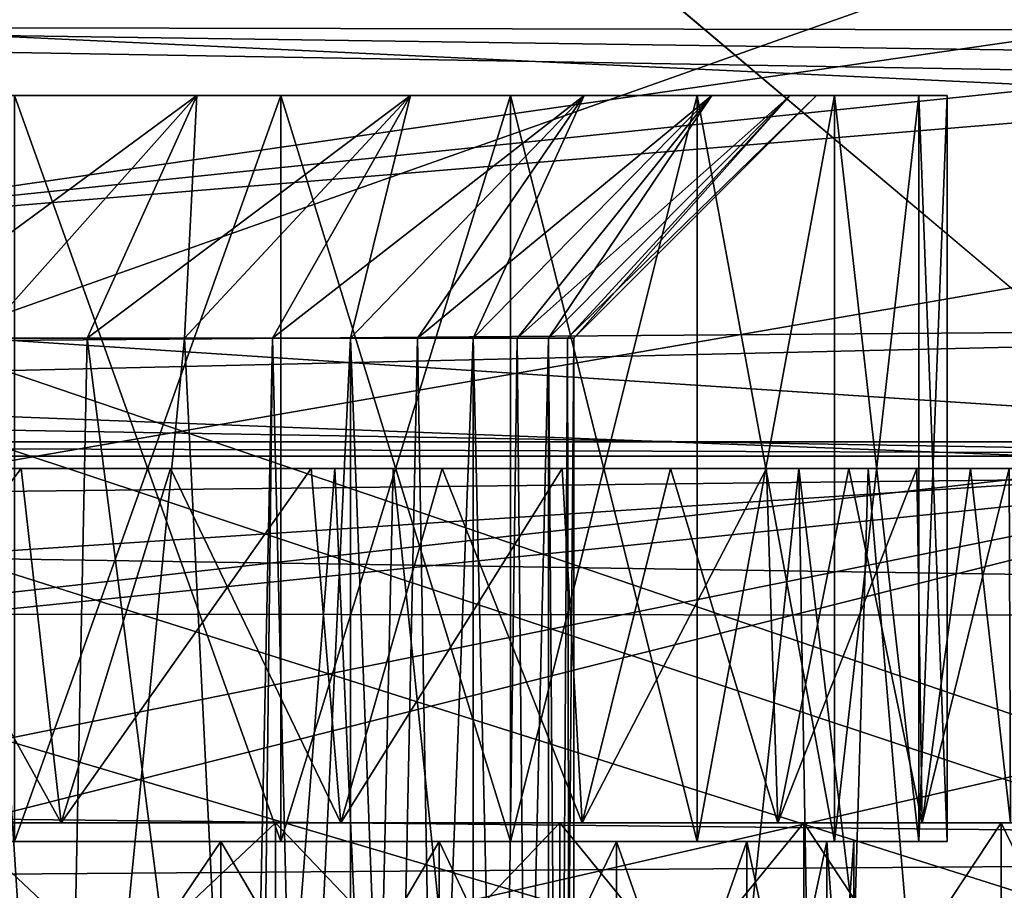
# Model space of a CAD drawing. Header units: millimetres. Extents: x -223 to 138, y -45 to 391.
# Tile 82 of 256: x -51.77 to -46.49, y 1.74 to 6.41. Entities that reach past the tile are written whole.
import ezdxf

# ---------------------------------------------------------------- set-up
doc = ezdxf.new("R2010")
doc.units = ezdxf.units.MM
doc.header["$LTSCALE"] = 65.185185
for name, color, linetype in [('104', 7, 'CONTINUOUS'), ('105', 7, 'CONTINUOUS'), ('115', 7, 'CONTINUOUS'), ('116', 7, 'CONTINUOUS'), ('245', 7, 'CONTINUOUS'), ('246', 7, 'CONTINUOUS'), ('247', 7, 'CONTINUOUS'), ('248', 7, 'CONTINUOUS'), ('249', 7, 'CONTINUOUS'), ('250', 7, 'CONTINUOUS'), ('258', 7, 'CONTINUOUS'), ('259', 7, 'CONTINUOUS'), ('260', 7, 'CONTINUOUS'), ('261', 7, 'CONTINUOUS'), ('333', 7, 'CONTINUOUS'), ('337', 7, 'CONTINUOUS'), ('339', 7, 'CONTINUOUS'), ('352', 7, 'CONTINUOUS'), ('356', 7, 'CONTINUOUS'), ('358', 7, 'CONTINUOUS'), ('359', 7, 'CONTINUOUS'), ('371', 7, 'CONTINUOUS'), ('375', 7, 'CONTINUOUS'), ('43', 7, 'CONTINUOUS'), ('51', 7, 'CONTINUOUS'), ('52', 7, 'CONTINUOUS'), ('8', 7, 'CONTINUOUS'), ('9', 7, 'CONTINUOUS'), ('94', 7, 'CONTINUOUS'), ('95', 7, 'CONTINUOUS'), ('96', 7, 'CONTINUOUS')]:
    doc.layers.add(name, color=color, linetype=linetype)

msp = doc.modelspace()

# ---------------------------------------------------------------- linework, layer by layer
at = {"layer": '104', "color": 7, "linetype": 'CONTINUOUS', "true_color": 0xaaaaaa}
for points in [[(-52.1002, 2.1, 8.7146), (-50.4007, 2.1, 7.7948), (-52.1002, 0.5, 8.7145), (-52.1002, 2.1, 8.7146)], [(-52.1002, 0.5, 8.7145), (-50.4007, 2.1, 7.7948), (-50.4007, 0.5, 7.7948), (-52.1002, 0.5, 8.7145)], [(-50.4007, 2.1, 7.7948), (-48.8758, 2.1, 6.608), (-50.4007, 0.5, 7.7948), (-50.4007, 2.1, 7.7948)], [(-50.4007, 0.5, 7.7948), (-48.8758, 2.1, 6.608), (-48.8758, 0.5, 6.608), (-50.4007, 0.5, 7.7948)], [(-48.8758, 2.1, 6.608), (-47.5671, 2.1, 5.1863), (-48.8758, 0.5, 6.608), (-48.8758, 2.1, 6.608)], [(-48.8758, 0.5, 6.608), (-47.5671, 2.1, 5.1863), (-47.5671, 0.5, 5.1863), (-48.8758, 0.5, 6.608)], [(-47.5671, 2.1, 5.1863), (-46.5101, 2.1, 3.5686), (-47.5671, 0.5, 5.1863), (-47.5671, 2.1, 5.1863)], [(-47.5671, 0.5, 5.1863), (-46.5101, 2.1, 3.5686), (-46.5102, 0.5, 3.5686), (-47.5671, 0.5, 5.1863)], [(-46.5101, 2.1, 3.5686), (-45.734, 2.1, 1.7991), (-46.5102, 0.5, 3.5686), (-46.5101, 2.1, 3.5686)], [(-46.5102, 0.5, 3.5686), (-45.734, 2.1, 1.7991), (-45.7339, 0.5, 1.799), (-46.5102, 0.5, 3.5686)]]:
    msp.add_3dface(points, dxfattribs=at)
at = {"layer": '105', "color": 7, "linetype": 'CONTINUOUS', "true_color": 0xaaaaaa}
for points in [[(-51.55, 2.1, 7.0933), (-53.2088, 2.1, 7.8668), (-51.7641, 4, 7.2136), (-51.55, 2.1, 7.0933)], [(-51.7641, 4, 7.2136), (-53.2088, 2.1, 7.8668), (-52.605, 4, 7.6256), (-51.7641, 4, 7.2136)], [(-50.9633, 4, 6.7283), (-51.55, 2.1, 7.0933), (-51.7641, 4, 7.2136), (-50.9633, 4, 6.7283)], [(-50.0507, 2.1, 6.0434), (-51.55, 2.1, 7.0933), (-50.2088, 4, 6.1735), (-50.0507, 2.1, 6.0434)], [(-50.2088, 4, 6.1735), (-51.55, 2.1, 7.0933), (-50.9633, 4, 6.7283), (-50.2088, 4, 6.1735)], [(-49.5068, 4, 5.5537), (-50.0507, 2.1, 6.0434), (-50.2088, 4, 6.1735), (-49.5068, 4, 5.5537)], [(-48.7566, 2.1, 4.7493), (-50.0507, 2.1, 6.0434), (-48.8627, 4, 4.8739), (-48.7566, 2.1, 4.7493)], [(-48.8627, 4, 4.8739), (-50.0507, 2.1, 6.0434), (-49.5068, 4, 5.5537), (-48.8627, 4, 4.8739)], [(-48.2819, 4, 4.1393), (-48.7566, 2.1, 4.7493), (-48.8627, 4, 4.8739), (-48.2819, 4, 4.1393)], [(-47.7067, 2.1, 3.25), (-48.7566, 2.1, 4.7493), (-47.7687, 4, 3.356), (-47.7067, 2.1, 3.25)], [(-47.7687, 4, 3.356), (-48.7566, 2.1, 4.7493), (-48.2819, 4, 4.1393), (-47.7687, 4, 3.356)], [(-47.3274, 4, 2.53), (-47.7067, 2.1, 3.25), (-47.7687, 4, 3.356), (-47.3274, 4, 2.53)], [(-46.9332, 2.1, 1.5913), (-47.7067, 2.1, 3.25), (-46.9615, 4, 1.668), (-46.9332, 2.1, 1.5913)], [(-46.9615, 4, 1.668), (-47.7067, 2.1, 3.25), (-47.3274, 4, 2.53), (-46.9615, 4, 1.668)], [(-46.6738, 4, 0.7769), (-46.9332, 2.1, 1.5913), (-46.9615, 4, 1.668), (-46.6738, 4, 0.7769)], [(-46.4595, 2.1, -0.1767), (-46.9332, 2.1, 1.5913), (-46.4667, 4, -0.1364), (-46.4595, 2.1, -0.1767)], [(-46.4667, 4, -0.1364), (-46.9332, 2.1, 1.5913), (-46.6738, 4, 0.7769), (-46.4667, 4, -0.1364)]]:
    msp.add_3dface(points, dxfattribs=at)
at = {"layer": '115', "color": 7, "linetype": 'CONTINUOUS', "true_color": 0xaaaaaa}
for points in [[(-58.3, 4, 12.5), (-45.3109, 4, 12.5), (-58.3, 14.9666, 12.5), (-58.3, 4, 12.5)], [(-58.3, 14.9666, 12.5), (-45.3109, 4, 12.5), (21.8, 14.9666, 12.5), (-58.3, 14.9666, 12.5)]]:
    msp.add_3dface(points, dxfattribs=at)
at = {"layer": '116', "color": 7, "linetype": 'CONTINUOUS', "true_color": 0xaaaaaa}
for points in [[(-42.3086, 4, 9.5), (-49.7289, 10, 9.5), (21.8, 17.0294, 9.5), (-42.3086, 4, 9.5)], [(-49.7289, 10, 9.5), (-42.3086, 4, 9.5), (-55.3, 4, 9.5), (-49.7289, 10, 9.5)], [(-55.3, 10, 9.5), (-49.7289, 10, 9.5), (-55.3, 4, 9.5), (-55.3, 10, 9.5)]]:
    msp.add_3dface(points, dxfattribs=at)
at = {"layer": '245', "color": 7, "linetype": 'CONTINUOUS', "true_color": 0xaaaaaa}
for points in [[(-52.05, 0, 6.2272), (-50.6936, 0, 5.2775), (-52.05, 2, 6.2272), (-52.05, 0, 6.2272)], [(-52.05, 2, 6.2272), (-50.6936, 0, 5.2775), (-50.6936, 2, 5.2775), (-52.05, 2, 6.2272)], [(-50.6936, 0, 5.2775), (-49.5226, 0, 4.1066), (-50.6936, 2, 5.2775), (-50.6936, 0, 5.2775)], [(-50.6936, 2, 5.2775), (-49.5226, 0, 4.1066), (-49.5226, 2, 4.1066), (-50.6936, 2, 5.2775)], [(-49.5226, 0, 4.1066), (-48.5728, 0, 2.75), (-49.5226, 2, 4.1066), (-49.5226, 0, 4.1066)], [(-49.5226, 2, 4.1066), (-48.5728, 0, 2.75), (-48.5728, 2, 2.75), (-49.5226, 2, 4.1066)], [(-48.5728, 0, 2.75), (-47.8729, 0, 1.2491), (-48.5728, 2, 2.75), (-48.5728, 0, 2.75)], [(-48.5728, 2, 2.75), (-47.8729, 0, 1.2491), (-47.8729, 2, 1.2491), (-48.5728, 2, 2.75)], [(-47.8729, 0, 1.2491), (-47.4443, 0, -0.3504), (-47.8729, 2, 1.2491), (-47.8729, 0, 1.2491)], [(-47.8729, 2, 1.2491), (-47.4443, 0, -0.3504), (-47.4443, 2, -0.3504), (-47.8729, 2, 1.2491)], [(-47.4443, 0, -0.3504), (-47.3, 0, -2), (-47.4443, 2, -0.3504), (-47.4443, 0, -0.3504)], [(-47.4443, 2, -0.3504), (-47.3, 0, -2), (-47.3, 2, -2), (-47.4443, 2, -0.3504)]]:
    msp.add_3dface(points, dxfattribs=at)
at = {"layer": '246', "color": 7, "linetype": 'CONTINUOUS', "true_color": 0xaaaaaa}
for points in [[(-52.05, 2, 6.2272), (-50.6936, 2, 5.2775), (-50.3722, 2, 5.6605), (-52.05, 2, 6.2272)], [(-51.8, 2, 6.6603), (-52.05, 2, 6.2272), (-50.3722, 2, 5.6605), (-51.8, 2, 6.6603)], [(-51.8, 2, -10.6603), (-50.3722, 2, -9.6605), (-52.05, 2, -10.2272), (-51.8, 2, -10.6603)], [(-52.05, 2, -10.2272), (-50.3722, 2, -9.6605), (-50.6936, 2, -9.2775), (-52.05, 2, -10.2272)], [(-50.6936, 2, 5.2775), (-49.5226, 2, 4.1066), (-49.1396, 2, 4.428), (-50.6936, 2, 5.2775)], [(-50.3722, 2, 5.6605), (-50.6936, 2, 5.2775), (-49.1396, 2, 4.428), (-50.3722, 2, 5.6605)], [(-50.3722, 2, -9.6605), (-49.1396, 2, -8.428), (-50.6936, 2, -9.2775), (-50.3722, 2, -9.6605)], [(-50.6936, 2, -9.2775), (-49.1396, 2, -8.428), (-49.5226, 2, -8.1066), (-50.6936, 2, -9.2775)], [(-49.5226, 2, 4.1066), (-48.5728, 2, 2.75), (-48.1397, 2, 3), (-49.5226, 2, 4.1066)], [(-49.1396, 2, 4.428), (-49.5226, 2, 4.1066), (-48.1397, 2, 3), (-49.1396, 2, 4.428)], [(-49.1396, 2, -8.428), (-48.1397, 2, -7), (-49.5226, 2, -8.1066), (-49.1396, 2, -8.428)], [(-49.5226, 2, -8.1066), (-48.1397, 2, -7), (-48.5728, 2, -6.75), (-49.5226, 2, -8.1066)], [(-48.5728, 2, 2.75), (-47.8729, 2, 1.2491), (-47.403, 2, 1.4201), (-48.5728, 2, 2.75)], [(-48.1397, 2, 3), (-48.5728, 2, 2.75), (-47.403, 2, 1.4201), (-48.1397, 2, 3)], [(-48.1397, 2, -7), (-47.403, 2, -5.4201), (-48.5728, 2, -6.75), (-48.1397, 2, -7)], [(-48.5728, 2, -6.75), (-47.403, 2, -5.4201), (-47.8729, 2, -5.2491), (-48.5728, 2, -6.75)], [(-47.8729, 2, 1.2491), (-47.4443, 2, -0.3504), (-46.9519, 2, -0.2636), (-47.8729, 2, 1.2491)], [(-47.403, 2, 1.4201), (-47.8729, 2, 1.2491), (-46.9519, 2, -0.2636), (-47.403, 2, 1.4201)], [(-47.403, 2, -5.4201), (-46.9519, 2, -3.7364), (-47.8729, 2, -5.2491), (-47.403, 2, -5.4201)], [(-47.8729, 2, -5.2491), (-46.9519, 2, -3.7364), (-47.4443, 2, -3.6496), (-47.8729, 2, -5.2491)], [(-47.4443, 2, -0.3504), (-47.3, 2, -2), (-46.9519, 2, -0.2636), (-47.4443, 2, -0.3504)], [(-46.8, 2, -2), (-47.3, 2, -2), (-47.4443, 2, -3.6496), (-46.8, 2, -2)], [(-46.9519, 2, -3.7364), (-46.8, 2, -2), (-47.4443, 2, -3.6496), (-46.9519, 2, -3.7364)], [(-47.3, 2, -2), (-46.8, 2, -2), (-46.9519, 2, -0.2636), (-47.3, 2, -2)]]:
    msp.add_3dface(points, dxfattribs=at)
at = {"layer": '247', "color": 7, "linetype": 'CONTINUOUS', "true_color": 0xaaaaaa}
for points in [[(-51.8, 2, 6.6603), (-50.3722, 2, 5.6605), (-51.8, 6, 6.6603), (-51.8, 2, 6.6603)], [(-51.8, 6, 6.6603), (-50.3722, 2, 5.6605), (-50.3722, 6, 5.6605), (-51.8, 6, 6.6603)], [(-50.3722, 2, 5.6605), (-49.1396, 2, 4.428), (-50.3722, 6, 5.6605), (-50.3722, 2, 5.6605)], [(-50.3722, 6, 5.6605), (-49.1396, 2, 4.428), (-49.1396, 6, 4.428), (-50.3722, 6, 5.6605)], [(-49.1396, 2, 4.428), (-48.1397, 2, 3), (-49.1396, 6, 4.428), (-49.1396, 2, 4.428)], [(-49.1396, 6, 4.428), (-48.1397, 2, 3), (-48.1397, 6, 3), (-49.1396, 6, 4.428)], [(-48.1397, 2, 3), (-47.403, 2, 1.4201), (-48.1397, 6, 3), (-48.1397, 2, 3)], [(-48.1397, 6, 3), (-47.403, 2, 1.4201), (-47.403, 6, 1.4201), (-48.1397, 6, 3)], [(-47.403, 2, 1.4201), (-46.9519, 2, -0.2636), (-47.403, 6, 1.4201), (-47.403, 2, 1.4201)], [(-47.403, 6, 1.4201), (-46.9519, 2, -0.2636), (-46.9519, 6, -0.2636), (-47.403, 6, 1.4201)], [(-46.9519, 2, -0.2636), (-46.8, 2, -2), (-46.9519, 6, -0.2636), (-46.9519, 2, -0.2636)], [(-46.9519, 6, -0.2636), (-46.8, 2, -2), (-46.8, 6, -2), (-46.9519, 6, -0.2636)]]:
    msp.add_3dface(points, dxfattribs=at)
at = {"layer": '248', "color": 7, "linetype": 'CONTINUOUS', "true_color": 0xaaaaaa}
for points in [[(-51.8, 6, 6.6603), (-50.3722, 6, 5.6605), (-52.15, 6, 6.054), (-51.8, 6, 6.6603)], [(-52.15, 6, 6.054), (-50.3722, 6, 5.6605), (-50.8221, 6, 5.1243), (-52.15, 6, 6.054)], [(-50.3722, 6, -9.6605), (-51.8, 6, -10.6603), (-52.15, 6, -10.054), (-50.3722, 6, -9.6605)], [(-50.8221, 6, -9.1243), (-50.3722, 6, -9.6605), (-52.15, 6, -10.054), (-50.8221, 6, -9.1243)], [(-50.3722, 6, 5.6605), (-49.1396, 6, 4.428), (-50.8221, 6, 5.1243), (-50.3722, 6, 5.6605)], [(-50.8221, 6, 5.1243), (-49.1396, 6, 4.428), (-49.6759, 6, 3.978), (-50.8221, 6, 5.1243)], [(-49.1396, 6, -8.428), (-50.3722, 6, -9.6605), (-50.8221, 6, -9.1243), (-49.1396, 6, -8.428)], [(-49.6759, 6, -7.978), (-49.1396, 6, -8.428), (-50.8221, 6, -9.1243), (-49.6759, 6, -7.978)], [(-49.1396, 6, 4.428), (-48.1397, 6, 3), (-49.6759, 6, 3.978), (-49.1396, 6, 4.428)], [(-49.6759, 6, 3.978), (-48.1397, 6, 3), (-48.746, 6, 2.65), (-49.6759, 6, 3.978)], [(-48.1397, 6, -7), (-49.1396, 6, -8.428), (-49.6759, 6, -7.978), (-48.1397, 6, -7)], [(-48.746, 6, -6.65), (-48.1397, 6, -7), (-49.6759, 6, -7.978), (-48.746, 6, -6.65)], [(-48.1397, 6, 3), (-47.403, 6, 1.4201), (-48.746, 6, 2.65), (-48.1397, 6, 3)], [(-48.746, 6, 2.65), (-47.403, 6, 1.4201), (-48.0608, 6, 1.1807), (-48.746, 6, 2.65)], [(-47.403, 6, -5.4201), (-48.1397, 6, -7), (-48.746, 6, -6.65), (-47.403, 6, -5.4201)], [(-48.0608, 6, -5.1807), (-47.403, 6, -5.4201), (-48.746, 6, -6.65), (-48.0608, 6, -5.1807)], [(-47.403, 6, 1.4201), (-46.9519, 6, -0.2636), (-48.0608, 6, 1.1807), (-47.403, 6, 1.4201)], [(-48.0608, 6, 1.1807), (-46.9519, 6, -0.2636), (-47.6413, 6, -0.3851), (-48.0608, 6, 1.1807)], [(-46.9519, 6, -3.7364), (-47.403, 6, -5.4201), (-48.0608, 6, -5.1807), (-46.9519, 6, -3.7364)], [(-47.6413, 6, -3.6149), (-46.9519, 6, -3.7364), (-48.0608, 6, -5.1807), (-47.6413, 6, -3.6149)], [(-46.9519, 6, -0.2636), (-46.8, 6, -2), (-47.6413, 6, -0.3851), (-46.9519, 6, -0.2636)], [(-46.8, 6, -2), (-47.5, 6, -2), (-47.6413, 6, -0.3851), (-46.8, 6, -2)], [(-47.5, 6, -2), (-46.9519, 6, -3.7364), (-47.6413, 6, -3.6149), (-47.5, 6, -2)], [(-46.8, 6, -2), (-46.9519, 6, -3.7364), (-47.5, 6, -2), (-46.8, 6, -2)]]:
    msp.add_3dface(points, dxfattribs=at)
at = {"layer": '249', "color": 7, "linetype": 'CONTINUOUS', "true_color": 0xaaaaaa}
for points in [[(-52.15, 6, 6.054), (-50.8221, 6, 5.1243), (-52.5885, 4.7, 4.8017), (-52.15, 6, 6.054)], [(-52.5885, 4.7, 4.8017), (-50.8221, 6, 5.1243), (-51.979, 4.7, 4.3842), (-52.5885, 4.7, 4.8017)], [(-51.979, 4.7, 4.3842), (-50.8221, 6, 5.1243), (-51.4104, 4.7, 3.912), (-51.979, 4.7, 4.3842)], [(-50.8221, 6, 5.1243), (-49.6759, 6, 3.978), (-51.4104, 4.7, 3.912), (-50.8221, 6, 5.1243)], [(-51.4104, 4.7, 3.912), (-49.6759, 6, 3.978), (-50.888, 4.7, 3.3896), (-51.4104, 4.7, 3.912)], [(-50.888, 4.7, 3.3896), (-49.6759, 6, 3.978), (-50.4158, 4.7, 2.821), (-50.888, 4.7, 3.3896)], [(-49.6759, 6, 3.978), (-48.746, 6, 2.65), (-50.4158, 4.7, 2.821), (-49.6759, 6, 3.978)], [(-50.4158, 4.7, 2.821), (-48.746, 6, 2.65), (-49.9983, 4.7, 2.2115), (-50.4158, 4.7, 2.821)], [(-49.9983, 4.7, 2.2115), (-48.746, 6, 2.65), (-49.6387, 4.7, 1.5659), (-49.9983, 4.7, 2.2115)], [(-48.746, 6, 2.65), (-48.0608, 6, 1.1807), (-49.6387, 4.7, 1.5659), (-48.746, 6, 2.65)], [(-49.6387, 4.7, 1.5659), (-48.0608, 6, 1.1807), (-49.3402, 4.7, 0.8898), (-49.6387, 4.7, 1.5659)], [(-49.3402, 4.7, 0.8898), (-48.0608, 6, 1.1807), (-49.1054, 4.7, 0.1894), (-49.3402, 4.7, 0.8898)], [(-48.0608, 6, 1.1807), (-47.6413, 6, -0.3851), (-49.1054, 4.7, 0.1894), (-48.0608, 6, 1.1807)], [(-49.1054, 4.7, 0.1894), (-47.6413, 6, -0.3851), (-48.9362, 4.7, -0.5301), (-49.1054, 4.7, 0.1894)], [(-48.9362, 4.7, -0.5301), (-47.6413, 6, -0.3851), (-48.8341, 4.7, -1.2618), (-48.9362, 4.7, -0.5301)], [(-47.6413, 6, -0.3851), (-47.5, 6, -2), (-48.8341, 4.7, -1.2618), (-47.6413, 6, -0.3851)], [(-48.8341, 4.7, -1.2618), (-47.5, 6, -2), (-48.8, 4.7, -2), (-48.8341, 4.7, -1.2618)]]:
    msp.add_3dface(points, dxfattribs=at)
at = {"layer": '250', "color": 7, "linetype": 'CONTINUOUS', "true_color": 0xaaaaaa}
for points in [[(-51.5458, -2, 4.0327), (-52.7047, -2, 4.8723), (-51.979, 4.7, 4.3842), (-51.5458, -2, 4.0327)], [(-51.5458, -2, 4.0327), (-51.979, 4.7, 4.3842), (-51.4104, 4.7, 3.912), (-51.5458, -2, 4.0327)], [(-50.555, -2, 3), (-51.5458, -2, 4.0327), (-50.888, 4.7, 3.3896), (-50.555, -2, 3)], [(-51.5458, -2, 4.0327), (-51.4104, 4.7, 3.912), (-50.888, 4.7, 3.3896), (-51.5458, -2, 4.0327)], [(-50.555, -2, 3), (-50.888, 4.7, 3.3896), (-50.4158, 4.7, 2.821), (-50.555, -2, 3)], [(-50.555, -7, 3), (-50.555, -2, 3), (-50.4158, 4.7, 2.821), (-50.555, -7, 3)], [(-50.555, -7, 3), (-50.4158, 4.7, 2.821), (-49.9983, 4.7, 2.2115), (-50.555, -7, 3)], [(-50.555, -7, 3), (-49.9983, 4.7, 2.2115), (-49.9983, -12.5, 2.2115), (-50.555, -7, 3)], [(-49.9983, 4.7, 2.2115), (-49.6387, 4.7, 1.5659), (-49.9983, -12.5, 2.2115), (-49.9983, 4.7, 2.2115)], [(-49.6387, 4.7, 1.5659), (-49.3402, 4.7, 0.8898), (-49.9983, -12.5, 2.2115), (-49.6387, 4.7, 1.5659)], [(-49.9983, -12.5, 2.2115), (-49.3402, 4.7, 0.8898), (-49.3402, -12.5, 0.8898), (-49.9983, -12.5, 2.2115)], [(-49.3402, 4.7, 0.8898), (-49.1054, 4.7, 0.1894), (-49.3402, -12.5, 0.8898), (-49.3402, 4.7, 0.8898)], [(-49.1054, 4.7, 0.1894), (-48.9362, 4.7, -0.5301), (-49.3402, -12.5, 0.8898), (-49.1054, 4.7, 0.1894)], [(-49.3402, -12.5, 0.8898), (-48.9362, 4.7, -0.5301), (-48.9362, -12.5, -0.5301), (-49.3402, -12.5, 0.8898)], [(-48.9362, 4.7, -0.5301), (-48.8341, 4.7, -1.2618), (-48.9362, -12.5, -0.5301), (-48.9362, 4.7, -0.5301)], [(-48.8341, 4.7, -1.2618), (-48.8, 4.7, -2), (-48.9362, -12.5, -0.5301), (-48.8341, 4.7, -1.2618)], [(-48.9362, -12.5, -0.5301), (-48.8, 4.7, -2), (-48.8, -12.5, -2), (-48.9362, -12.5, -0.5301)]]:
    msp.add_3dface(points, dxfattribs=at)
at = {"layer": '258', "color": 7, "linetype": 'CONTINUOUS', "true_color": 0xaaaaaa}
for points in [[(-50.6936, 0, -9.2775), (-52.05, 0, -10.2272), (-50.6936, 2, -9.2775), (-50.6936, 0, -9.2775)], [(-52.05, 0, -10.2272), (-52.05, 2, -10.2272), (-50.6936, 2, -9.2775), (-52.05, 0, -10.2272)], [(-49.5226, 0, -8.1066), (-50.6936, 0, -9.2775), (-49.5226, 2, -8.1066), (-49.5226, 0, -8.1066)], [(-50.6936, 0, -9.2775), (-50.6936, 2, -9.2775), (-49.5226, 2, -8.1066), (-50.6936, 0, -9.2775)], [(-48.5728, 0, -6.75), (-49.5226, 0, -8.1066), (-48.5728, 2, -6.75), (-48.5728, 0, -6.75)], [(-49.5226, 0, -8.1066), (-49.5226, 2, -8.1066), (-48.5728, 2, -6.75), (-49.5226, 0, -8.1066)], [(-47.8729, 0, -5.2491), (-48.5728, 0, -6.75), (-47.8729, 2, -5.2491), (-47.8729, 0, -5.2491)], [(-48.5728, 0, -6.75), (-48.5728, 2, -6.75), (-47.8729, 2, -5.2491), (-48.5728, 0, -6.75)], [(-47.4443, 0, -3.6496), (-47.8729, 0, -5.2491), (-47.4443, 2, -3.6496), (-47.4443, 0, -3.6496)], [(-47.8729, 0, -5.2491), (-47.8729, 2, -5.2491), (-47.4443, 2, -3.6496), (-47.8729, 0, -5.2491)], [(-47.3, 0, -2), (-47.4443, 0, -3.6496), (-47.3, 2, -2), (-47.3, 0, -2)], [(-47.3, 2, -2), (-47.4443, 0, -3.6496), (-47.4443, 2, -3.6496), (-47.3, 2, -2)]]:
    msp.add_3dface(points, dxfattribs=at)
at = {"layer": '259', "color": 7, "linetype": 'CONTINUOUS', "true_color": 0xaaaaaa}
for points in [[(-50.3722, 2, -9.6605), (-51.8, 2, -10.6603), (-50.3722, 6, -9.6605), (-50.3722, 2, -9.6605)], [(-51.8, 2, -10.6603), (-51.8, 6, -10.6603), (-50.3722, 6, -9.6605), (-51.8, 2, -10.6603)], [(-49.1396, 2, -8.428), (-50.3722, 2, -9.6605), (-49.1396, 6, -8.428), (-49.1396, 2, -8.428)], [(-50.3722, 2, -9.6605), (-50.3722, 6, -9.6605), (-49.1396, 6, -8.428), (-50.3722, 2, -9.6605)], [(-48.1397, 2, -7), (-49.1396, 2, -8.428), (-48.1397, 6, -7), (-48.1397, 2, -7)], [(-49.1396, 2, -8.428), (-49.1396, 6, -8.428), (-48.1397, 6, -7), (-49.1396, 2, -8.428)], [(-47.403, 2, -5.4201), (-48.1397, 2, -7), (-47.403, 6, -5.4201), (-47.403, 2, -5.4201)], [(-48.1397, 2, -7), (-48.1397, 6, -7), (-47.403, 6, -5.4201), (-48.1397, 2, -7)], [(-46.9519, 2, -3.7364), (-47.403, 2, -5.4201), (-46.9519, 6, -3.7364), (-46.9519, 2, -3.7364)], [(-47.403, 2, -5.4201), (-47.403, 6, -5.4201), (-46.9519, 6, -3.7364), (-47.403, 2, -5.4201)], [(-46.8, 2, -2), (-46.9519, 2, -3.7364), (-46.8, 6, -2), (-46.8, 2, -2)], [(-46.8, 6, -2), (-46.9519, 2, -3.7364), (-46.9519, 6, -3.7364), (-46.8, 6, -2)]]:
    msp.add_3dface(points, dxfattribs=at)
at = {"layer": '260', "color": 7, "linetype": 'CONTINUOUS', "true_color": 0xaaaaaa}
for points in [[(-50.8221, 6, -9.1243), (-52.15, 6, -10.054), (-51.979, 4.7, -8.3842), (-50.8221, 6, -9.1243)], [(-51.4104, 4.7, -7.912), (-50.8221, 6, -9.1243), (-51.979, 4.7, -8.3842), (-51.4104, 4.7, -7.912)], [(-50.888, 4.7, -7.3896), (-50.8221, 6, -9.1243), (-51.4104, 4.7, -7.912), (-50.888, 4.7, -7.3896)], [(-49.6759, 6, -7.978), (-50.8221, 6, -9.1243), (-50.888, 4.7, -7.3896), (-49.6759, 6, -7.978)], [(-50.4158, 4.7, -6.821), (-49.6759, 6, -7.978), (-50.888, 4.7, -7.3896), (-50.4158, 4.7, -6.821)], [(-49.9983, 4.7, -6.2115), (-49.6759, 6, -7.978), (-50.4158, 4.7, -6.821), (-49.9983, 4.7, -6.2115)], [(-48.746, 6, -6.65), (-49.6759, 6, -7.978), (-49.9983, 4.7, -6.2115), (-48.746, 6, -6.65)], [(-49.6387, 4.7, -5.5659), (-48.746, 6, -6.65), (-49.9983, 4.7, -6.2115), (-49.6387, 4.7, -5.5659)], [(-49.3402, 4.7, -4.8898), (-48.746, 6, -6.65), (-49.6387, 4.7, -5.5659), (-49.3402, 4.7, -4.8898)], [(-48.0608, 6, -5.1807), (-48.746, 6, -6.65), (-49.3402, 4.7, -4.8898), (-48.0608, 6, -5.1807)], [(-49.1054, 4.7, -4.1894), (-48.0608, 6, -5.1807), (-49.3402, 4.7, -4.8898), (-49.1054, 4.7, -4.1894)], [(-48.9362, 4.7, -3.4699), (-48.0608, 6, -5.1807), (-49.1054, 4.7, -4.1894), (-48.9362, 4.7, -3.4699)], [(-47.6413, 6, -3.6149), (-48.0608, 6, -5.1807), (-48.9362, 4.7, -3.4699), (-47.6413, 6, -3.6149)], [(-48.8341, 4.7, -2.7382), (-47.6413, 6, -3.6149), (-48.9362, 4.7, -3.4699), (-48.8341, 4.7, -2.7382)], [(-48.8, 4.7, -2), (-47.6413, 6, -3.6149), (-48.8341, 4.7, -2.7382), (-48.8, 4.7, -2)], [(-47.5, 6, -2), (-47.6413, 6, -3.6149), (-48.8, 4.7, -2), (-47.5, 6, -2)]]:
    msp.add_3dface(points, dxfattribs=at)
at = {"layer": '261', "color": 7, "linetype": 'CONTINUOUS', "true_color": 0xaaaaaa}
for points in [[(-52.7047, -2, -8.8723), (-51.5458, -2, -8.0327), (-52.5885, 4.7, -8.8017), (-52.7047, -2, -8.8723)], [(-51.5458, -2, -8.0327), (-51.979, 4.7, -8.3842), (-52.5885, 4.7, -8.8017), (-51.5458, -2, -8.0327)], [(-51.5458, -2, -8.0327), (-51.4104, 4.7, -7.912), (-51.979, 4.7, -8.3842), (-51.5458, -2, -8.0327)], [(-51.5458, -2, -8.0327), (-50.555, -2, -7), (-51.4104, 4.7, -7.912), (-51.5458, -2, -8.0327)], [(-50.555, -2, -7), (-50.888, 4.7, -7.3896), (-51.4104, 4.7, -7.912), (-50.555, -2, -7)], [(-50.555, -2, -7), (-50.4158, 4.7, -6.821), (-50.888, 4.7, -7.3896), (-50.555, -2, -7)], [(-50.555, -2, -7), (-49.9983, -12.5, -6.2115), (-50.4158, 4.7, -6.821), (-50.555, -2, -7)], [(-49.9983, -12.5, -6.2115), (-49.9983, 4.7, -6.2115), (-50.4158, 4.7, -6.821), (-49.9983, -12.5, -6.2115)], [(-49.9983, -12.5, -6.2115), (-49.3402, -12.5, -4.8898), (-49.9983, 4.7, -6.2115), (-49.9983, -12.5, -6.2115)], [(-49.3402, -12.5, -4.8898), (-49.6387, 4.7, -5.5659), (-49.9983, 4.7, -6.2115), (-49.3402, -12.5, -4.8898)], [(-49.3402, -12.5, -4.8898), (-49.3402, 4.7, -4.8898), (-49.6387, 4.7, -5.5659), (-49.3402, -12.5, -4.8898)], [(-49.3402, -12.5, -4.8898), (-48.9362, -12.5, -3.4699), (-49.3402, 4.7, -4.8898), (-49.3402, -12.5, -4.8898)], [(-48.9362, -12.5, -3.4699), (-49.1054, 4.7, -4.1894), (-49.3402, 4.7, -4.8898), (-48.9362, -12.5, -3.4699)], [(-48.9362, -12.5, -3.4699), (-48.9362, 4.7, -3.4699), (-49.1054, 4.7, -4.1894), (-48.9362, -12.5, -3.4699)], [(-48.9362, -12.5, -3.4699), (-48.8, -12.5, -2), (-48.9362, 4.7, -3.4699), (-48.9362, -12.5, -3.4699)], [(-48.8, -12.5, -2), (-48.8341, 4.7, -2.7382), (-48.9362, 4.7, -3.4699), (-48.8, -12.5, -2)], [(-48.8, -12.5, -2), (-48.8, 4.7, -2), (-48.8341, 4.7, -2.7382), (-48.8, -12.5, -2)]]:
    msp.add_3dface(points, dxfattribs=at)
at = {"layer": '333', "color": 7, "linetype": 'CONTINUOUS', "true_color": 0xaaaaaa}
for points in [[(-44.8382, 5.9856, -53.5), (-45.2947, 7.9471, -53.5), (-62.0808, 6.801, -53.5), (-44.8382, 5.9856, -53.5)], [(-61.1552, 4.6348, -53.5), (-44.8382, 5.9856, -53.5), (-62.0808, 6.801, -53.5), (-61.1552, 4.6348, -53.5)], [(-44.5112, 3.9997, -53.5), (-44.8382, 5.9856, -53.5), (-61.1552, 4.6348, -53.5), (-44.5112, 3.9997, -53.5)], [(-60.59, 2.348, -53.5), (-44.5112, 3.9997, -53.5), (-61.1552, 4.6348, -53.5), (-60.59, 2.348, -53.5)], [(-60.4, 0, -53.5), (-44.5112, 3.9997, -53.5), (-60.59, 2.348, -53.5), (-60.4, 0, -53.5)], [(-44.25, 0, -53.5), (-44.5112, 3.9997, -53.5), (-60.4, 0, -53.5), (-44.25, 0, -53.5)]]:
    msp.add_3dface(points, dxfattribs=at)
at = {"layer": '337', "color": 7, "linetype": 'CONTINUOUS', "true_color": 0xaaaaaa}
for points in [[(-45.9649, 8.1233, -54.1), (-45.4779, 6.1213, -54.1), (-63.1271, 6.4253, -54.1), (-45.9649, 8.1233, -54.1)], [(-63.1271, 6.4253, -54.1), (-45.4779, 6.1213, -54.1), (-62.2314, 4.3833, -54.1), (-63.1271, 6.4253, -54.1)], [(-45.4779, 6.1213, -54.1), (-45.1289, 4.0917, -54.1), (-62.2314, 4.3833, -54.1), (-45.4779, 6.1213, -54.1)], [(-62.2314, 4.3833, -54.1), (-45.1289, 4.0917, -54.1), (-61.6841, 2.2219, -54.1), (-62.2314, 4.3833, -54.1)], [(-45.1289, 4.0917, -54.1), (-44.9196, 2.047, -54.1), (-61.6841, 2.2219, -54.1), (-45.1289, 4.0917, -54.1)], [(-44.85, 0, -54.1), (-61.5, 0, -54.1), (-61.6841, 2.2219, -54.1), (-44.85, 0, -54.1)], [(-44.9196, 2.047, -54.1), (-44.85, 0, -54.1), (-61.6841, 2.2219, -54.1), (-44.9196, 2.047, -54.1)]]:
    msp.add_3dface(points, dxfattribs=at)
at = {"layer": '339', "color": 7, "linetype": 'CONTINUOUS', "true_color": 0xaaaaaa}
for points in [[(-105.6681, 8.2175, -73.5), (-43.5216, 4.1442, -73.5), (-106.4784, 4.1442, -73.5), (-105.6681, 8.2175, -73.5)], [(-44.3319, 8.2175, -73.5), (-43.5216, 4.1442, -73.5), (-105.6681, 8.2175, -73.5), (-44.3319, 8.2175, -73.5)], [(-43.25, 0, -73.5), (-106.75, 0, -73.5), (-106.4784, 4.1442, -73.5), (-43.25, 0, -73.5)], [(-43.5216, 4.1442, -73.5), (-43.25, 0, -73.5), (-106.4784, 4.1442, -73.5), (-43.5216, 4.1442, -73.5)]]:
    msp.add_3dface(points, dxfattribs=at)
at = {"layer": '352', "linetype": 'CONTINUOUS'}
for points in [[(-44.1165, 4.0659, -73.4573), (-44.9114, 8.0622, -73.4573), (-105.8835, 4.0659, -73.4573), (-44.1165, 4.0659, -73.4573)], [(-44.9114, 8.0622, -73.4573), (-105.0886, 8.0622, -73.4573), (-105.8835, 4.0659, -73.4573), (-44.9114, 8.0622, -73.4573)], [(-106.15, 0, -73.4573), (-43.85, 0, -73.4573), (-44.1165, 4.0659, -73.4573), (-106.15, 0, -73.4573)], [(-106.15, 0, -73.4573), (-44.1165, 4.0659, -73.4573), (-105.8835, 4.0659, -73.4573), (-106.15, 0, -73.4573)]]:
    msp.add_3dface(points, dxfattribs=at)
at = {"layer": '356', "color": 7, "linetype": 'CONTINUOUS', "true_color": 0xaaaaaa}
for points in [[(38.5, -13.9614, -22), (38.5, 13.9614, -22), (-55.3, 13.9614, -22), (38.5, -13.9614, -22)], [(38.5, -13.9614, -22), (-55.3, 13.9614, -22), (-55.3, -13.9614, -22), (38.5, -13.9614, -22)]]:
    msp.add_3dface(points, dxfattribs=at)
at = {"layer": '358', "color": 7, "linetype": 'CONTINUOUS', "true_color": 0xaaaaaa}
for points in [[(-42.3086, 4, 9.5), (-40.7132, 4, 7.1359), (-55.3, 4, 9.5), (-42.3086, 4, 9.5)], [(-40.7132, 4, 7.1359), (-54.38, 4, 8.2173), (-55.3, 4, 8.3923), (-40.7132, 4, 7.1359)], [(-40.7132, 4, 7.1359), (-55.3, 4, 8.3923), (-55.3, 4, 9.5), (-40.7132, 4, 7.1359)], [(-42.8677, 4, -14.1713), (-44.9041, 4, -16.1682), (-55.3, 4, -12.3923), (-42.8677, 4, -14.1713)], [(-42.8677, 4, -14.1713), (-55.3, 4, -12.3923), (-54.38, 4, -12.2173), (-42.8677, 4, -14.1713)], [(-44.9041, 4, -16.1682), (-47.2231, 4, -17.8282), (-55.3, 4, -12.3923), (-44.9041, 4, -16.1682)], [(-47.2231, 4, -17.8282), (-49.7699, 4, -19.1122), (-55.3, 4, -12.3923), (-47.2231, 4, -17.8282)], [(-49.7699, 4, -19.1122), (-52.4836, 4, -19.9894), (-55.3, 4, -12.3923), (-49.7699, 4, -19.1122)], [(-40.7132, 4, 7.1359), (-53.4793, 4, 7.9611), (-54.38, 4, 8.2173), (-40.7132, 4, 7.1359)], [(-42.8677, 4, -14.1713), (-54.38, 4, -12.2173), (-53.4793, 4, -11.9611), (-42.8677, 4, -14.1713)], [(-40.7132, 4, 7.1359), (-52.605, 4, 7.6256), (-53.4793, 4, 7.9611), (-40.7132, 4, 7.1359)], [(-41.1625, 4, -11.8853), (-42.8677, 4, -14.1713), (-53.4793, 4, -11.9611), (-41.1625, 4, -11.8853)], [(-41.1625, 4, -11.8853), (-53.4793, 4, -11.9611), (-52.605, 4, -11.6256), (-41.1625, 4, -11.8853)], [(-40.7132, 4, 7.1359), (-51.7641, 4, 7.2136), (-52.605, 4, 7.6256), (-40.7132, 4, 7.1359)], [(-41.1625, 4, -11.8853), (-52.605, 4, -11.6256), (-51.7641, 4, -11.2136), (-41.1625, 4, -11.8853)], [(-40.7132, 4, 7.1359), (-50.9633, 4, 6.7283), (-51.7641, 4, 7.2136), (-40.7132, 4, 7.1359)], [(-41.1625, 4, -11.8853), (-51.7641, 4, -11.2136), (-50.9633, 4, -10.7283), (-41.1625, 4, -11.8853)], [(-40.7132, 4, 7.1359), (-39.5002, 4, 4.5548), (-50.9633, 4, 6.7283), (-40.7132, 4, 7.1359)], [(-39.5002, 4, 4.5548), (-50.2088, 4, 6.1735), (-50.9633, 4, 6.7283), (-39.5002, 4, 4.5548)], [(-41.1625, 4, -11.8853), (-50.9633, 4, -10.7283), (-50.2088, 4, -10.1735), (-41.1625, 4, -11.8853)], [(-39.5002, 4, 4.5548), (-49.5068, 4, 5.5537), (-50.2088, 4, 6.1735), (-39.5002, 4, 4.5548)], [(-41.1625, 4, -11.8853), (-50.2088, 4, -10.1735), (-49.5068, 4, -9.5537), (-41.1625, 4, -11.8853)], [(-39.5002, 4, 4.5548), (-48.8627, 4, 4.8739), (-49.5068, 4, 5.5537), (-39.5002, 4, 4.5548)], [(-39.8289, 4, -9.3642), (-41.1625, 4, -11.8853), (-49.5068, 4, -9.5537), (-39.8289, 4, -9.3642)], [(-39.8289, 4, -9.3642), (-49.5068, 4, -9.5537), (-48.8627, 4, -8.8739), (-39.8289, 4, -9.3642)], [(-39.5002, 4, 4.5548), (-48.2819, 4, 4.1393), (-48.8627, 4, 4.8739), (-39.5002, 4, 4.5548)], [(-39.8289, 4, -9.3642), (-48.8627, 4, -8.8739), (-48.2819, 4, -8.1393), (-39.8289, 4, -9.3642)], [(-39.5002, 4, 4.5548), (-38.6982, 4, 1.8177), (-48.2819, 4, 4.1393), (-39.5002, 4, 4.5548)], [(-38.6982, 4, 1.8177), (-47.7687, 4, 3.356), (-48.2819, 4, 4.1393), (-38.6982, 4, 1.8177)], [(-39.8289, 4, -9.3642), (-48.2819, 4, -8.1393), (-47.7687, 4, -7.356), (-39.8289, 4, -9.3642)], [(-38.6982, 4, 1.8177), (-47.3274, 4, 2.53), (-47.7687, 4, 3.356), (-38.6982, 4, 1.8177)], [(-38.8986, 4, -6.6681), (-39.8289, 4, -9.3642), (-47.7687, 4, -7.356), (-38.8986, 4, -6.6681)], [(-38.8986, 4, -6.6681), (-47.7687, 4, -7.356), (-47.3274, 4, -6.53), (-38.8986, 4, -6.6681)], [(-38.6982, 4, 1.8177), (-46.9615, 4, 1.668), (-47.3274, 4, 2.53), (-38.6982, 4, 1.8177)], [(-38.8986, 4, -6.6681), (-47.3274, 4, -6.53), (-46.9615, 4, -5.668), (-38.8986, 4, -6.6681)], [(-38.6982, 4, 1.8177), (-38.3265, 4, -1.0098), (-46.9615, 4, 1.668), (-38.6982, 4, 1.8177)], [(-38.3265, 4, -1.0098), (-46.6738, 4, 0.7769), (-46.9615, 4, 1.668), (-38.3265, 4, -1.0098)], [(-38.8986, 4, -6.6681), (-46.9615, 4, -5.668), (-46.6738, 4, -4.7769), (-38.8986, 4, -6.6681)], [(-38.3265, 4, -1.0098), (-46.4667, 4, -0.1364), (-46.6738, 4, 0.7769), (-38.3265, 4, -1.0098)], [(-38.8986, 4, -6.6681), (-46.6738, 4, -4.7769), (-46.4667, 4, -3.8636), (-38.8986, 4, -6.6681)]]:
    msp.add_3dface(points, dxfattribs=at)
at = {"layer": '359', "color": 7, "linetype": 'CONTINUOUS', "true_color": 0xaaaaaa}
for points in [[(-51.297, -11.6161, 15.6626), (-52.7193, 4, 16.0443), (-53.0629, -10.9745, 16.1186), (-51.297, -11.6161, 15.6626)], [(-50.0822, 4, 15.2372), (-52.7193, 4, 16.0443), (-51.297, -11.6161, 15.6626), (-50.0822, 4, 15.2372)], [(-49.3481, -12.5404, 14.9328), (-50.0822, 4, 15.2372), (-51.297, -11.6161, 15.6626), (-49.3481, -12.5404, 14.9328)], [(-47.5942, 4, 14.0469), (-50.0822, 4, 15.2372), (-49.3481, -12.5404, 14.9328), (-47.5942, 4, 14.0469)], [(-47.2903, -13.7079, 13.8687), (-47.5942, 4, 14.0469), (-49.3481, -12.5404, 14.9328), (-47.2903, -13.7079, 13.8687)], [(-45.3109, 4, 12.5), (-47.5942, 4, 14.0469), (-45.3109, -14.9666, 12.5), (-45.3109, 4, 12.5)], [(-45.3109, -14.9666, 12.5), (-47.5942, 4, 14.0469), (-47.2903, -13.7079, 13.8687), (-45.3109, -14.9666, 12.5)]]:
    msp.add_3dface(points, dxfattribs=at)
at = {"layer": '371', "color": 7, "linetype": 'CONTINUOUS', "true_color": 0xaaaaaa}
for points in [[(-68.953, 10.365, -34.5), (-67.3751, 9.2661, -34.5), (-8.2265, -10.365, -34.5), (-68.953, 10.365, -34.5)], [(-68.953, 10.365, -34.5), (-8.2265, -10.365, -34.5), (-8.2265, 10.365, -34.5), (-68.953, 10.365, -34.5)], [(-67.3751, 9.2661, -34.5), (-65.9929, 7.9292, -34.5), (-8.2265, -10.365, -34.5), (-67.3751, 9.2661, -34.5)], [(-65.9929, 7.9292, -34.5), (-64.8421, 6.3889, -34.5), (-8.2265, -10.365, -34.5), (-65.9929, 7.9292, -34.5)], [(-64.8421, 6.3889, -34.5), (-63.9521, 4.6844, -34.5), (-8.2265, -10.365, -34.5), (-64.8421, 6.3889, -34.5)], [(-63.9521, 4.6844, -34.5), (-63.3457, 2.8596, -34.5), (-8.2265, -10.365, -34.5), (-63.9521, 4.6844, -34.5)], [(-63.3457, 2.8596, -34.5), (-63.0386, 0.9615, -34.5), (-8.2265, -10.365, -34.5), (-63.3457, 2.8596, -34.5)]]:
    msp.add_3dface(points, dxfattribs=at)
at = {"layer": '375', "color": 7, "linetype": 'CONTINUOUS', "true_color": 0xaaaaaa}
for points in [[(-102.5, 4.2956, 19.021), (-102.5, 7.0549, 18.1791), (21.8, 5.2575, 18.7779), (-102.5, 4.2956, 19.021)], [(-102.5, 7.0549, 18.1791), (21.8, 6.6542, 18.3295), (21.8, 5.2575, 18.7779), (-102.5, 7.0549, 18.1791)], [(-102.5, 4.2956, 19.021), (21.8, 5.2575, 18.7779), (21.8, 3.831, 19.12), (-102.5, 4.2956, 19.021)], [(-102.5, 1.4424, 19.4466), (-102.5, 4.2956, 19.021), (21.8, 2.3828, 19.3539), (-102.5, 1.4424, 19.4466)], [(-102.5, 4.2956, 19.021), (21.8, 3.831, 19.12), (21.8, 2.3828, 19.3539), (-102.5, 4.2956, 19.021)], [(-102.5, 1.4424, 19.4466), (21.8, 2.3828, 19.3539), (21.8, 0.9211, 19.4782), (-102.5, 1.4424, 19.4466)]]:
    msp.add_3dface(points, dxfattribs=at)
at = {"layer": '43', "color": 7, "linetype": 'CONTINUOUS', "true_color": 0xaaaaaa}
for points in [[(-102.5, -13.0983, -25), (-102.5, 13.0983, -25), (-28.5, 13.0983, -25), (-102.5, -13.0983, -25)], [(-28.5, -13.0983, -25), (-102.5, -13.0983, -25), (-28.5, 13.0983, -25), (-28.5, -13.0983, -25)]]:
    msp.add_3dface(points, dxfattribs=at)
at = {"layer": '51', "color": 7, "linetype": 'CONTINUOUS', "true_color": 0xaaaaaa}
for points in [[(-45.3109, 4, 12.5), (-58.3, 4, 12.5), (-66.0515, 4, 14.0206), (-45.3109, 4, 12.5)], [(-47.5942, 4, 14.0469), (-45.3109, 4, 12.5), (-66.0515, 4, 14.0206), (-47.5942, 4, 14.0469)], [(-63.5669, 4, 15.218), (-47.5942, 4, 14.0469), (-66.0515, 4, 14.0206), (-63.5669, 4, 15.218)], [(-50.0822, 4, 15.2372), (-47.5942, 4, 14.0469), (-63.5669, 4, 15.218), (-50.0822, 4, 15.2372)], [(-60.9321, 4, 16.0326), (-50.0822, 4, 15.2372), (-63.5669, 4, 15.218), (-60.9321, 4, 16.0326)], [(-52.7193, 4, 16.0443), (-50.0822, 4, 15.2372), (-60.9321, 4, 16.0326), (-52.7193, 4, 16.0443)]]:
    msp.add_3dface(points, dxfattribs=at)
at = {"layer": '52', "color": 7, "linetype": 'CONTINUOUS', "true_color": 0xaaaaaa}
for points in [[(-52.7063, -14.5249, -20.0414), (-52.4836, 4, -19.9894), (-50.1874, -14.7446, -19.2778), (-52.7063, -14.5249, -20.0414)], [(-52.4836, 4, -19.9894), (-49.7699, 4, -19.1122), (-50.1874, -14.7446, -19.2778), (-52.4836, 4, -19.9894)], [(-50.1874, -14.7446, -19.2778), (-49.7699, 4, -19.1122), (-47.7917, -15.0666, -18.1586), (-50.1874, -14.7446, -19.2778)], [(-49.7699, 4, -19.1122), (-47.2231, 4, -17.8282), (-47.7917, -15.0666, -18.1586), (-49.7699, 4, -19.1122)], [(-47.7917, -15.0666, -18.1586), (-47.2231, 4, -17.8282), (-45.5672, -15.4864, -16.6995), (-47.7917, -15.0666, -18.1586)], [(-47.2231, 4, -17.8282), (-44.9041, 4, -16.1682), (-45.5672, -15.4864, -16.6995), (-47.2231, 4, -17.8282)]]:
    msp.add_3dface(points, dxfattribs=at)
at = {"layer": '8', "color": 7, "linetype": 'CONTINUOUS', "true_color": 0xaaaaaa}
for points in [[(0, 13, -38), (0, -13, -38), (-71.4088, -9.8668, -38), (0, 13, -38)], [(-69.75, -9.0933, -38), (0, 13, -38), (-71.4088, -9.8668, -38), (-69.75, -9.0933, -38)], [(-68.2507, -8.0435, -38), (0, 13, -38), (-69.75, -9.0933, -38), (-68.2507, -8.0435, -38)], [(-66.9565, -6.7493, -38), (0, 13, -38), (-68.2507, -8.0435, -38), (-66.9565, -6.7493, -38)], [(-66.9565, 6.7493, -38), (0, 13, -38), (-65.9067, 5.25, -38), (-66.9565, 6.7493, -38)], [(-65.9067, -5.25, -38), (0, 13, -38), (-66.9565, -6.7493, -38), (-65.9067, -5.25, -38)], [(-65.9067, 5.25, -38), (0, 13, -38), (-65.1332, 3.5912, -38), (-65.9067, 5.25, -38)], [(-65.1332, -3.5912, -38), (0, 13, -38), (-65.9067, -5.25, -38), (-65.1332, -3.5912, -38)], [(-65.1332, 3.5912, -38), (0, 13, -38), (-64.6595, 1.8233, -38), (-65.1332, 3.5912, -38)], [(-64.6595, -1.8233, -38), (0, 13, -38), (-65.1332, -3.5912, -38), (-64.6595, -1.8233, -38)], [(-64.6595, 1.8233, -38), (0, 13, -38), (-64.5, 0, -38), (-64.6595, 1.8233, -38)], [(-64.5, 0, -38), (0, 13, -38), (-64.6595, -1.8233, -38), (-64.5, 0, -38)]]:
    msp.add_3dface(points, dxfattribs=at)
at = {"layer": '9', "color": 7, "linetype": 'CONTINUOUS', "true_color": 0xaaaaaa}
for points in [[(21.3, 7.7251, 21.6639), (-106, 6.4614, 22.0738), (21.3, 6.23, 22.1402), (21.3, 7.7251, 21.6639)], [(-106, 6.4614, 22.0738), (-106, 3.2637, 22.7673), (21.3, 6.23, 22.1402), (-106, 6.4614, 22.0738)], [(21.3, 6.23, 22.1402), (-106, 3.2637, 22.7673), (21.3, 4.7058, 22.5134), (21.3, 6.23, 22.1402)], [(21.3, 4.7058, 22.5134), (-106, 3.2637, 22.7673), (21.3, 3.1598, 22.7819), (21.3, 4.7058, 22.5134)], [(-106, 3.2637, 22.7673), (-106, 0, 23), (21.3, 3.1598, 22.7819), (-106, 3.2637, 22.7673)], [(21.3, 3.1598, 22.7819), (-106, 0, 23), (21.3, 1.5991, 22.9443), (21.3, 3.1598, 22.7819)]]:
    msp.add_3dface(points, dxfattribs=at)
at = {"layer": '94', "color": 7, "linetype": 'CONTINUOUS', "true_color": 0xaaaaaa}
for points in [[(-50.4007, 2.1, -11.7948), (-52.1002, 2.1, -12.7146), (-50.4007, 0.5, -11.7948), (-50.4007, 2.1, -11.7948)], [(-50.4007, 0.5, -11.7948), (-52.1002, 2.1, -12.7146), (-52.1002, 0.5, -12.7145), (-50.4007, 0.5, -11.7948)], [(-48.8758, 2.1, -10.608), (-50.4007, 2.1, -11.7948), (-48.8758, 0.5, -10.608), (-48.8758, 2.1, -10.608)], [(-48.8758, 0.5, -10.608), (-50.4007, 2.1, -11.7948), (-50.4007, 0.5, -11.7948), (-48.8758, 0.5, -10.608)], [(-47.5671, 2.1, -9.1863), (-48.8758, 2.1, -10.608), (-47.5671, 0.5, -9.1863), (-47.5671, 2.1, -9.1863)], [(-47.5671, 0.5, -9.1863), (-48.8758, 2.1, -10.608), (-48.8758, 0.5, -10.608), (-47.5671, 0.5, -9.1863)], [(-46.5101, 2.1, -7.5686), (-47.5671, 2.1, -9.1863), (-46.5102, 0.5, -7.5686), (-46.5101, 2.1, -7.5686)], [(-46.5102, 0.5, -7.5686), (-47.5671, 2.1, -9.1863), (-47.5671, 0.5, -9.1863), (-46.5102, 0.5, -7.5686)], [(-45.7339, 0.5, -5.799), (-46.5101, 2.1, -7.5686), (-46.5102, 0.5, -7.5686), (-45.7339, 0.5, -5.799)], [(-45.734, 2.1, -5.7991), (-46.5101, 2.1, -7.5686), (-45.7339, 0.5, -5.799), (-45.734, 2.1, -5.7991)]]:
    msp.add_3dface(points, dxfattribs=at)
at = {"layer": '95', "color": 7, "linetype": 'CONTINUOUS', "true_color": 0xaaaaaa}
for points in [[(-52.1002, 2.1, -12.7146), (-50.4007, 2.1, -11.7948), (-54.9767, 2.1, -12.3405), (-52.1002, 2.1, -12.7146)], [(-54.9767, 2.1, -12.3405), (-50.4007, 2.1, -11.7948), (-53.2088, 2.1, -11.8668), (-54.9767, 2.1, -12.3405)], [(-53.2088, 2.1, -11.8668), (-50.4007, 2.1, -11.7948), (-51.55, 2.1, -11.0933), (-53.2088, 2.1, -11.8668)], [(-50.4007, 2.1, 7.7948), (-52.1002, 2.1, 8.7146), (-53.2088, 2.1, 7.8668), (-50.4007, 2.1, 7.7948)], [(-51.55, 2.1, 7.0933), (-50.4007, 2.1, 7.7948), (-53.2088, 2.1, 7.8668), (-51.55, 2.1, 7.0933)], [(-50.4007, 2.1, -11.7948), (-48.8758, 2.1, -10.608), (-51.55, 2.1, -11.0933), (-50.4007, 2.1, -11.7948)], [(-51.55, 2.1, -11.0933), (-48.8758, 2.1, -10.608), (-50.0507, 2.1, -10.0434), (-51.55, 2.1, -11.0933)], [(-48.8758, 2.1, 6.608), (-50.4007, 2.1, 7.7948), (-51.55, 2.1, 7.0933), (-48.8758, 2.1, 6.608)], [(-50.0507, 2.1, 6.0434), (-48.8758, 2.1, 6.608), (-51.55, 2.1, 7.0933), (-50.0507, 2.1, 6.0434)], [(-48.8758, 2.1, -10.608), (-47.5671, 2.1, -9.1863), (-50.0507, 2.1, -10.0434), (-48.8758, 2.1, -10.608)], [(-50.0507, 2.1, -10.0434), (-47.5671, 2.1, -9.1863), (-48.7566, 2.1, -8.7493), (-50.0507, 2.1, -10.0434)], [(-47.5671, 2.1, 5.1863), (-48.8758, 2.1, 6.608), (-50.0507, 2.1, 6.0434), (-47.5671, 2.1, 5.1863)], [(-48.7566, 2.1, 4.7493), (-47.5671, 2.1, 5.1863), (-50.0507, 2.1, 6.0434), (-48.7566, 2.1, 4.7493)], [(-47.5671, 2.1, -9.1863), (-46.5101, 2.1, -7.5686), (-48.7566, 2.1, -8.7493), (-47.5671, 2.1, -9.1863)], [(-48.7566, 2.1, -8.7493), (-46.5101, 2.1, -7.5686), (-47.7067, 2.1, -7.25), (-48.7566, 2.1, -8.7493)], [(-46.5101, 2.1, 3.5686), (-47.5671, 2.1, 5.1863), (-48.7566, 2.1, 4.7493), (-46.5101, 2.1, 3.5686)], [(-47.7067, 2.1, 3.25), (-46.5101, 2.1, 3.5686), (-48.7566, 2.1, 4.7493), (-47.7067, 2.1, 3.25)], [(-46.5101, 2.1, -7.5686), (-45.734, 2.1, -5.7991), (-47.7067, 2.1, -7.25), (-46.5101, 2.1, -7.5686)], [(-47.7067, 2.1, -7.25), (-45.734, 2.1, -5.7991), (-46.9332, 2.1, -5.5913), (-47.7067, 2.1, -7.25)], [(-45.734, 2.1, 1.7991), (-46.5101, 2.1, 3.5686), (-47.7067, 2.1, 3.25), (-45.734, 2.1, 1.7991)], [(-46.9332, 2.1, 1.5913), (-45.734, 2.1, 1.7991), (-47.7067, 2.1, 3.25), (-46.9332, 2.1, 1.5913)], [(-45.734, 2.1, -5.7991), (-45.2596, 2.1, -3.9257), (-46.9332, 2.1, -5.5913), (-45.734, 2.1, -5.7991)], [(-46.9332, 2.1, -5.5913), (-45.2596, 2.1, -3.9257), (-46.4595, 2.1, -3.8233), (-46.9332, 2.1, -5.5913)], [(-45.2596, 2.1, -0.0743), (-45.734, 2.1, 1.7991), (-46.9332, 2.1, 1.5913), (-45.2596, 2.1, -0.0743)], [(-46.4595, 2.1, -0.1767), (-45.2596, 2.1, -0.0743), (-46.9332, 2.1, 1.5913), (-46.4595, 2.1, -0.1767)]]:
    msp.add_3dface(points, dxfattribs=at)
at = {"layer": '96', "color": 7, "linetype": 'CONTINUOUS', "true_color": 0xaaaaaa}
for points in [[(-53.2088, 2.1, -11.8668), (-51.55, 2.1, -11.0933), (-52.605, 4, -11.6256), (-53.2088, 2.1, -11.8668)], [(-52.605, 4, -11.6256), (-51.55, 2.1, -11.0933), (-51.7641, 4, -11.2136), (-52.605, 4, -11.6256)], [(-51.7641, 4, -11.2136), (-51.55, 2.1, -11.0933), (-50.9633, 4, -10.7283), (-51.7641, 4, -11.2136)], [(-51.55, 2.1, -11.0933), (-50.0507, 2.1, -10.0434), (-50.9633, 4, -10.7283), (-51.55, 2.1, -11.0933)], [(-50.9633, 4, -10.7283), (-50.0507, 2.1, -10.0434), (-50.2088, 4, -10.1735), (-50.9633, 4, -10.7283)], [(-50.2088, 4, -10.1735), (-50.0507, 2.1, -10.0434), (-49.5068, 4, -9.5537), (-50.2088, 4, -10.1735)], [(-50.0507, 2.1, -10.0434), (-48.7566, 2.1, -8.7493), (-49.5068, 4, -9.5537), (-50.0507, 2.1, -10.0434)], [(-49.5068, 4, -9.5537), (-48.7566, 2.1, -8.7493), (-48.8627, 4, -8.8739), (-49.5068, 4, -9.5537)], [(-48.8627, 4, -8.8739), (-48.7566, 2.1, -8.7493), (-48.2819, 4, -8.1393), (-48.8627, 4, -8.8739)], [(-48.7566, 2.1, -8.7493), (-47.7067, 2.1, -7.25), (-48.2819, 4, -8.1393), (-48.7566, 2.1, -8.7493)], [(-48.2819, 4, -8.1393), (-47.7067, 2.1, -7.25), (-47.7687, 4, -7.356), (-48.2819, 4, -8.1393)], [(-47.7687, 4, -7.356), (-47.7067, 2.1, -7.25), (-47.3274, 4, -6.53), (-47.7687, 4, -7.356)], [(-47.7067, 2.1, -7.25), (-46.9332, 2.1, -5.5913), (-47.3274, 4, -6.53), (-47.7067, 2.1, -7.25)], [(-47.3274, 4, -6.53), (-46.9332, 2.1, -5.5913), (-46.9615, 4, -5.668), (-47.3274, 4, -6.53)], [(-46.9615, 4, -5.668), (-46.9332, 2.1, -5.5913), (-46.6738, 4, -4.7769), (-46.9615, 4, -5.668)], [(-46.9332, 2.1, -5.5913), (-46.4595, 2.1, -3.8233), (-46.6738, 4, -4.7769), (-46.9332, 2.1, -5.5913)], [(-46.6738, 4, -4.7769), (-46.4595, 2.1, -3.8233), (-46.4667, 4, -3.8636), (-46.6738, 4, -4.7769)]]:
    msp.add_3dface(points, dxfattribs=at)

doc.saveas('drawing.dxf')
